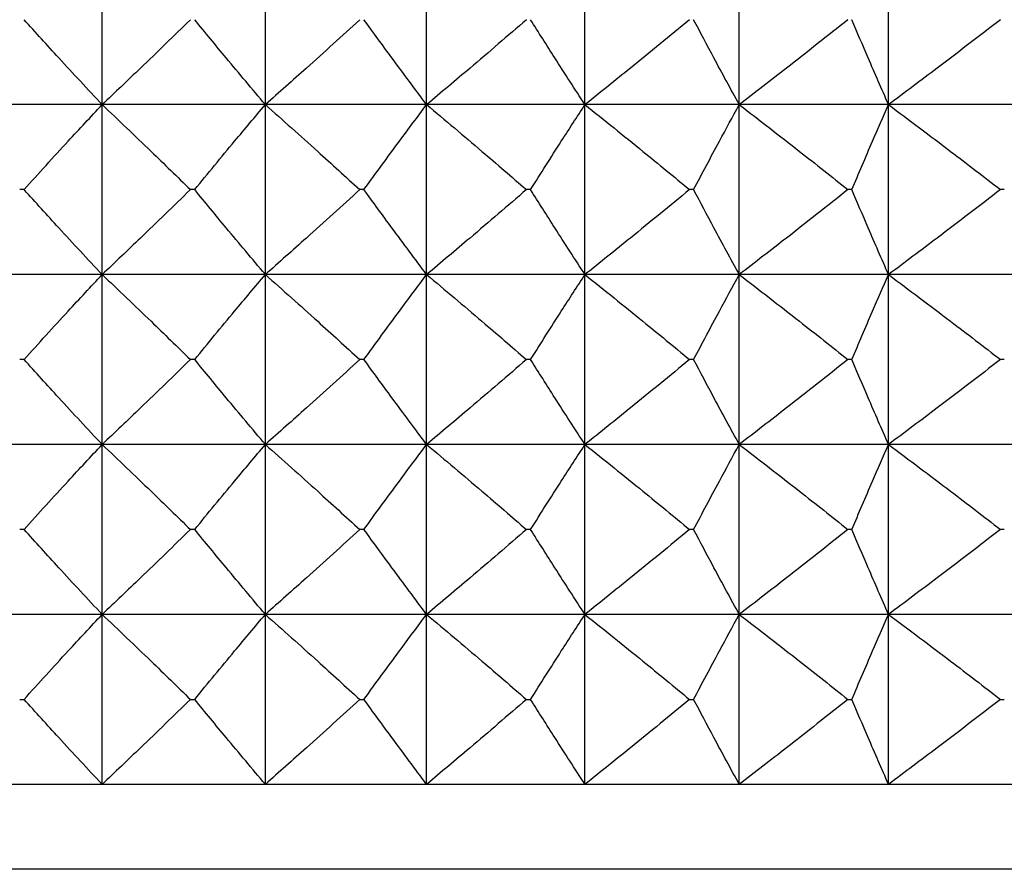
# Model space of a CAD drawing. Header units: millimetres. Extents: x 0 to 210, y 0 to 297.
# Tile 61 of 80: x 176.53 to 178.27, y 263.68 to 265.18. Entities that reach past the tile are written whole.
import ezdxf

# ---------------------------------------------------------------- set-up
doc = ezdxf.new("R2010")
doc.units = ezdxf.units.MM

msp = doc.modelspace()

# ---------------------------------------------------------------- linework, layer by layer
at = {"color": 7, "linetype": 'Continuous', "lineweight": 25}
for p, q in [((176.6774, 265.0273), (176.6774, 265.3273)), ((176.9655, 265.0273), (176.9655, 265.3273)), ((177.2502, 265.0273), (177.2502, 265.3273)), ((177.5297, 265.0273), (177.5297, 265.3273)), ((177.802, 265.0273), (177.802, 265.3273)), ((178.0655, 265.0273), (178.0655, 265.3273)), ((176.6774, 265.0273), (176.3878, 265.0273)), ((176.6774, 264.7273), (176.6774, 265.0273)), ((176.9655, 265.0273), (176.6774, 265.0273)), ((176.9655, 264.7273), (176.9655, 265.0273)), ((177.2502, 265.0273), (176.9655, 265.0273)), ((177.2502, 264.7273), (177.2502, 265.0273)), ((177.5297, 265.0273), (177.2502, 265.0273)), ((177.5297, 264.7273), (177.5297, 265.0273)), ((177.802, 265.0273), (177.5297, 265.0273)), ((177.802, 264.7273), (177.802, 265.0273)), ((178.0655, 265.0273), (177.802, 265.0273)), ((178.0655, 264.7273), (178.0655, 265.0273)), ((178.3182, 265.0273), (178.0655, 265.0273)), ((176.5396, 264.8773), (176.5319, 264.8773)), ((176.8408, 264.8773), (176.8332, 264.8773)), ((177.1395, 264.8773), (177.132, 264.8773)), ((177.4337, 264.8773), (177.4263, 264.8773)), ((177.7215, 264.8773), (177.7142, 264.8773)), ((178.0008, 264.8773), (177.9938, 264.8773)), ((178.2699, 264.8773), (178.2631, 264.8773)), ((176.6774, 264.7273), (176.3878, 264.7273)), ((176.6774, 264.4273), (176.6774, 264.7273)), ((176.9655, 264.7273), (176.6774, 264.7273)), ((176.9655, 264.4273), (176.9655, 264.7273)), ((177.2502, 264.7273), (176.9655, 264.7273)), ((177.2502, 264.4273), (177.2502, 264.7273)), ((177.5297, 264.7273), (177.2502, 264.7273)), ((177.5297, 264.4273), (177.5297, 264.7273)), ((177.802, 264.7273), (177.5297, 264.7273)), ((177.802, 264.4273), (177.802, 264.7273)), ((178.0655, 264.7273), (177.802, 264.7273)), ((178.0655, 264.4273), (178.0655, 264.7273)), ((178.3182, 264.7273), (178.0655, 264.7273)), ((176.5396, 264.5773), (176.5319, 264.5773)), ((176.8408, 264.5773), (176.8332, 264.5773)), ((177.1395, 264.5773), (177.132, 264.5773)), ((177.4337, 264.5773), (177.4263, 264.5773)), ((177.7215, 264.5773), (177.7142, 264.5773)), ((178.0008, 264.5773), (177.9938, 264.5773)), ((178.2699, 264.5773), (178.2631, 264.5773)), ((176.6774, 264.4273), (176.3878, 264.4273)), ((176.6774, 264.1273), (176.6774, 264.4273)), ((176.9655, 264.4273), (176.6774, 264.4273)), ((176.9655, 264.1273), (176.9655, 264.4273)), ((177.2502, 264.4273), (176.9655, 264.4273)), ((177.2502, 264.1273), (177.2502, 264.4273)), ((177.5297, 264.4273), (177.2502, 264.4273)), ((177.5297, 264.1273), (177.5297, 264.4273)), ((177.802, 264.4273), (177.5297, 264.4273)), ((177.802, 264.1273), (177.802, 264.4273)), ((178.0655, 264.4273), (177.802, 264.4273)), ((178.0655, 264.1273), (178.0655, 264.4273)), ((178.3182, 264.4273), (178.0655, 264.4273)), ((176.5396, 264.2773), (176.5319, 264.2773)), ((176.8408, 264.2773), (176.8332, 264.2773)), ((177.1395, 264.2773), (177.132, 264.2773)), ((177.4337, 264.2773), (177.4263, 264.2773)), ((177.7215, 264.2773), (177.7142, 264.2773)), ((178.0008, 264.2773), (177.9938, 264.2773)), ((178.2699, 264.2773), (178.2631, 264.2773)), ((176.6774, 264.1273), (176.3878, 264.1273)), ((176.6774, 263.8273), (176.6774, 264.1273)), ((176.9655, 264.1273), (176.6774, 264.1273)), ((176.9655, 263.8273), (176.9655, 264.1273)), ((177.2502, 264.1273), (176.9655, 264.1273)), ((177.2502, 263.8273), (177.2502, 264.1273)), ((177.5297, 264.1273), (177.2502, 264.1273)), ((177.5297, 263.8273), (177.5297, 264.1273)), ((177.802, 264.1273), (177.5297, 264.1273)), ((177.802, 263.8273), (177.802, 264.1273)), ((178.0655, 264.1273), (177.802, 264.1273)), ((178.0655, 263.8273), (178.0655, 264.1273)), ((178.3182, 264.1273), (178.0655, 264.1273)), ((176.5319, 263.9773), (176.5396, 263.9773)), ((176.8332, 263.9773), (176.8408, 263.9773)), ((177.132, 263.9773), (177.1395, 263.9773)), ((177.4263, 263.9773), (177.4337, 263.9773)), ((177.7142, 263.9773), (177.7215, 263.9773)), ((177.9938, 263.9773), (178.0008, 263.9773)), ((178.2631, 263.9773), (178.2699, 263.9773)), ((176.6774, 263.8273), (176.3878, 263.8273)), ((176.9655, 263.8273), (176.6774, 263.8273)), ((177.2502, 263.8273), (176.9655, 263.8273)), ((177.5297, 263.8273), (177.2502, 263.8273)), ((177.802, 263.8273), (177.5297, 263.8273)), ((178.0655, 263.8273), (177.802, 263.8273)), ((178.3182, 263.8273), (178.0655, 263.8273)), ((180.1603, 263.6773), (172.7603, 263.6773))]:
    msp.add_line(p, q, dxfattribs=at)
for points, knots in [([(176.6774, 265.0273), (176.6518, 265.0548), (176.6055, 265.1044), (176.56, 265.1548), (176.5396, 265.1773)], [0, 0, 0, 0, 0.552328, 1, 1, 1, 1]), ([(176.8332, 265.1773), (176.8039, 265.1487), (176.7523, 265.0984), (176.7, 265.0488), (176.6774, 265.0273)], [0, 0, 0, 0, 0.567371, 1, 1, 1, 1]), ([(176.9655, 265.0273), (176.9423, 265.0548), (176.9005, 265.1045), (176.8593, 265.1548), (176.8408, 265.1773)], [0, 0, 0, 0, 0.552096, 1, 1, 1, 1]), ([(177.132, 265.1773), (177.1007, 265.1487), (177.0455, 265.0983), (176.9897, 265.0488), (176.9655, 265.0273)], [0, 0, 0, 0, 0.567214, 1, 1, 1, 1]), ([(177.2502, 265.0273), (177.2297, 265.0548), (177.1924, 265.1045), (177.1559, 265.1548), (177.1395, 265.1773)], [0, 0, 0, 0, 0.551831, 1, 1, 1, 1]), ([(177.4263, 265.1773), (177.3932, 265.1487), (177.3349, 265.0983), (177.2758, 265.0488), (177.2502, 265.0273)], [0, 0, 0, 0, 0.5670832, 1, 1, 1, 1]), ([(177.5297, 265.0273), (177.5119, 265.0548), (177.4796, 265.1046), (177.4479, 265.1548), (177.4337, 265.1773)], [0, 0, 0, 0, 0.551538, 1, 1, 1, 1]), ([(177.7142, 265.1773), (177.6795, 265.1487), (177.6184, 265.0983), (177.5565, 265.0488), (177.5297, 265.0273)], [0, 0, 0, 0, 0.5669758, 1, 1, 1, 1]), ([(177.802, 265.0273), (177.7871, 265.0548), (177.7599, 265.1046), (177.7334, 265.1548), (177.7215, 265.1773)], [0, 0, 0, 0, 0.551225, 1, 1, 1, 1]), ([(177.9938, 265.1773), (177.9577, 265.1487), (177.8942, 265.0983), (177.8299, 265.0488), (177.802, 265.0273)], [0, 0, 0, 0, 0.566889, 1, 1, 1, 1]), ([(178.0655, 265.0273), (178.0534, 265.0548), (178.0316, 265.1047), (178.0103, 265.1548), (178.0008, 265.1773)], [0, 0, 0, 0, 0.550908, 1, 1, 1, 1]), ([(178.2631, 265.1773), (178.226, 265.1487), (178.1604, 265.0983), (178.0942, 265.0488), (178.0655, 265.0273)], [0, 0, 0, 0, 0.566822, 1, 1, 1, 1]), ([(176.5396, 264.8773), (176.5654, 264.9059), (176.611, 264.9562), (176.6574, 265.0058), (176.6774, 265.0273)], [0, 0, 0, 0, 0.567632, 1, 1, 1, 1]), ([(176.6774, 265.0273), (176.7063, 264.9999), (176.7585, 264.9502), (176.8101, 264.8998), (176.8332, 264.8773)], [0, 0, 0, 0, 0.552638, 1, 1, 1, 1]), ([(176.8408, 264.8773), (176.8642, 264.9059), (176.9054, 264.9561), (176.9474, 265.0058), (176.9655, 265.0273)], [0, 0, 0, 0, 0.5678631, 1, 1, 1, 1]), ([(176.9655, 265.0273), (176.9963, 264.9999), (177.0522, 264.9503), (177.1073, 264.8998), (177.132, 264.8773)], [0, 0, 0, 0, 0.552793, 1, 1, 1, 1]), ([(177.1395, 264.8773), (177.1603, 264.9058), (177.1969, 264.9561), (177.2341, 265.0058), (177.2502, 265.0273)], [0, 0, 0, 0, 0.5681263, 1, 1, 1, 1]), ([(177.2502, 265.0273), (177.2828, 264.9999), (177.3419, 264.9503), (177.4002, 264.8998), (177.4263, 264.8773)], [0, 0, 0, 0, 0.552922, 1, 1, 1, 1]), ([(177.4337, 264.8773), (177.4517, 264.9058), (177.4834, 264.956), (177.5157, 265.0058), (177.5297, 265.0273)], [0, 0, 0, 0, 0.568418, 1, 1, 1, 1]), ([(177.5297, 265.0273), (177.5639, 264.9999), (177.6257, 264.9503), (177.6869, 264.8998), (177.7142, 264.8773)], [0, 0, 0, 0, 0.553028, 1, 1, 1, 1]), ([(177.7215, 264.8773), (177.7366, 264.9058), (177.7631, 264.956), (177.7903, 265.0058), (177.802, 265.0273)], [0, 0, 0, 0, 0.56873, 1, 1, 1, 1]), ([(177.802, 265.0273), (177.8376, 264.9999), (177.9018, 264.9503), (177.9654, 264.8998), (177.9938, 264.8773)], [0, 0, 0, 0, 0.553113, 1, 1, 1, 1]), ([(178.0008, 264.8773), (178.0129, 264.9058), (178.0342, 264.9559), (178.0561, 265.0058), (178.0655, 265.0273)], [0, 0, 0, 0, 0.5690456, 1, 1, 1, 1]), ([(178.0655, 265.0273), (178.1021, 264.9999), (178.1683, 264.9503), (178.2339, 264.8999), (178.2631, 264.8773)], [0, 0, 0, 0, 0.553179, 1, 1, 1, 1]), ([(176.6774, 264.7273), (176.6518, 264.7547), (176.6055, 264.8044), (176.56, 264.8548), (176.5396, 264.8773)], [0, 0, 0, 0, 0.552328, 1, 1, 1, 1]), ([(176.8332, 264.8773), (176.8039, 264.8487), (176.7523, 264.7984), (176.7, 264.7488), (176.6774, 264.7273)], [0, 0, 0, 0, 0.567324, 1, 1, 1, 1]), ([(176.9655, 264.7273), (176.9423, 264.7548), (176.9005, 264.8045), (176.8593, 264.8548), (176.8408, 264.8773)], [0, 0, 0, 0, 0.552096, 1, 1, 1, 1]), ([(177.132, 264.8773), (177.1007, 264.8487), (177.0455, 264.7984), (176.9897, 264.7488), (176.9655, 264.7273)], [0, 0, 0, 0, 0.5671697, 1, 1, 1, 1]), ([(177.2502, 264.7273), (177.2297, 264.7548), (177.1924, 264.8045), (177.1559, 264.8548), (177.1395, 264.8773)], [0, 0, 0, 0, 0.551831, 1, 1, 1, 1]), ([(177.4263, 264.8773), (177.3932, 264.8487), (177.3348, 264.7983), (177.2758, 264.7488), (177.2502, 264.7273)], [0, 0, 0, 0, 0.567042, 1, 1, 1, 1]), ([(177.5297, 264.7273), (177.5119, 264.7548), (177.4796, 264.8046), (177.4479, 264.8548), (177.4337, 264.8773)], [0, 0, 0, 0, 0.551538, 1, 1, 1, 1]), ([(177.7142, 264.8773), (177.6795, 264.8487), (177.6184, 264.7983), (177.5565, 264.7488), (177.5297, 264.7273)], [0, 0, 0, 0, 0.566936, 1, 1, 1, 1]), ([(177.802, 264.7273), (177.7871, 264.7548), (177.7599, 264.8046), (177.7334, 264.8548), (177.7215, 264.8773)], [0, 0, 0, 0, 0.551225, 1, 1, 1, 1]), ([(177.9938, 264.8773), (177.9577, 264.8487), (177.8942, 264.7983), (177.8299, 264.7488), (177.802, 264.7273)], [0, 0, 0, 0, 0.566852, 1, 1, 1, 1]), ([(178.0655, 264.7273), (178.0534, 264.7548), (178.0316, 264.8047), (178.0103, 264.8548), (178.0008, 264.8773)], [0, 0, 0, 0, 0.550908, 1, 1, 1, 1]), ([(178.2631, 264.8773), (178.226, 264.8487), (178.1604, 264.7983), (178.0942, 264.7488), (178.0655, 264.7273)], [0, 0, 0, 0, 0.566785, 1, 1, 1, 1]), ([(176.5396, 264.5773), (176.5654, 264.6059), (176.611, 264.6562), (176.6574, 264.7058), (176.6774, 264.7273)], [0, 0, 0, 0, 0.5676085, 1, 1, 1, 1]), ([(176.6774, 264.7273), (176.7063, 264.6999), (176.7585, 264.6502), (176.8101, 264.5998), (176.8332, 264.5773)], [0, 0, 0, 0, 0.552617, 1, 1, 1, 1]), ([(176.8408, 264.5773), (176.8642, 264.6059), (176.9054, 264.6561), (176.9474, 264.7058), (176.9655, 264.7273)], [0, 0, 0, 0, 0.5678376, 1, 1, 1, 1]), ([(176.9655, 264.7273), (176.9963, 264.6999), (177.0522, 264.6503), (177.1073, 264.5999), (177.132, 264.5773)], [0, 0, 0, 0, 0.5527732, 1, 1, 1, 1]), ([(177.1395, 264.5773), (177.1603, 264.6058), (177.1969, 264.6561), (177.2341, 264.7058), (177.2502, 264.7273)], [0, 0, 0, 0, 0.5680984, 1, 1, 1, 1]), ([(177.2502, 264.7273), (177.2828, 264.6999), (177.3419, 264.6503), (177.4002, 264.5999), (177.4263, 264.5773)], [0, 0, 0, 0, 0.5529034, 1, 1, 1, 1]), ([(177.4337, 264.5773), (177.4517, 264.6058), (177.4834, 264.656), (177.5157, 264.7058), (177.5297, 264.7273)], [0, 0, 0, 0, 0.568388, 1, 1, 1, 1]), ([(177.5297, 264.7273), (177.5639, 264.6999), (177.6257, 264.6503), (177.6869, 264.5999), (177.7142, 264.5773)], [0, 0, 0, 0, 0.55301, 1, 1, 1, 1]), ([(177.7215, 264.5773), (177.7366, 264.6058), (177.7631, 264.656), (177.7903, 264.7058), (177.802, 264.7273)], [0, 0, 0, 0, 0.5686967, 1, 1, 1, 1]), ([(177.802, 264.7273), (177.8376, 264.6999), (177.9018, 264.6503), (177.9654, 264.5999), (177.9938, 264.5773)], [0, 0, 0, 0, 0.553096, 1, 1, 1, 1]), ([(178.0008, 264.5773), (178.0129, 264.6058), (178.0342, 264.6559), (178.0561, 264.7058), (178.0655, 264.7273)], [0, 0, 0, 0, 0.569009, 1, 1, 1, 1]), ([(178.0655, 264.7273), (178.1021, 264.6999), (178.1683, 264.6503), (178.2339, 264.5999), (178.2631, 264.5773)], [0, 0, 0, 0, 0.5531633, 1, 1, 1, 1]), ([(176.6774, 264.4273), (176.6518, 264.4547), (176.6055, 264.5044), (176.56, 264.5548), (176.5396, 264.5773)], [0, 0, 0, 0, 0.552352, 1, 1, 1, 1]), ([(176.8332, 264.5773), (176.8039, 264.5487), (176.7523, 264.4984), (176.7, 264.4488), (176.6774, 264.4273)], [0, 0, 0, 0, 0.567344, 1, 1, 1, 1]), ([(176.9655, 264.4273), (176.9423, 264.4548), (176.9005, 264.5045), (176.8593, 264.5548), (176.8408, 264.5773)], [0, 0, 0, 0, 0.552122, 1, 1, 1, 1]), ([(177.132, 264.5773), (177.1007, 264.5487), (177.0455, 264.4984), (176.9897, 264.4488), (176.9655, 264.4273)], [0, 0, 0, 0, 0.567189, 1, 1, 1, 1]), ([(177.2502, 264.4273), (177.2297, 264.4548), (177.1924, 264.5045), (177.1559, 264.5548), (177.1395, 264.5773)], [0, 0, 0, 0, 0.55186, 1, 1, 1, 1]), ([(177.4263, 264.5773), (177.3932, 264.5487), (177.3349, 264.4983), (177.2758, 264.4488), (177.2502, 264.4273)], [0, 0, 0, 0, 0.5670597, 1, 1, 1, 1]), ([(177.5297, 264.4273), (177.5119, 264.4548), (177.4796, 264.5046), (177.4479, 264.5548), (177.4337, 264.5773)], [0, 0, 0, 0, 0.5515697, 1, 1, 1, 1]), ([(177.7142, 264.5773), (177.6795, 264.5487), (177.6184, 264.4983), (177.5565, 264.4488), (177.5297, 264.4273)], [0, 0, 0, 0, 0.566954, 1, 1, 1, 1]), ([(177.802, 264.4273), (177.7871, 264.4548), (177.7599, 264.5046), (177.7334, 264.5548), (177.7215, 264.5773)], [0, 0, 0, 0, 0.55126, 1, 1, 1, 1]), ([(177.9938, 264.5773), (177.9577, 264.5487), (177.8942, 264.4983), (177.8299, 264.4488), (177.802, 264.4273)], [0, 0, 0, 0, 0.566868, 1, 1, 1, 1]), ([(178.0655, 264.4273), (178.0534, 264.4548), (178.0316, 264.5047), (178.0103, 264.5548), (178.0008, 264.5773)], [0, 0, 0, 0, 0.550946, 1, 1, 1, 1]), ([(178.2631, 264.5773), (178.226, 264.5487), (178.1604, 264.4983), (178.0942, 264.4488), (178.0655, 264.4273)], [0, 0, 0, 0, 0.566801, 1, 1, 1, 1]), ([(176.5396, 264.2773), (176.5654, 264.3059), (176.611, 264.3562), (176.6574, 264.4058), (176.6774, 264.4273)], [0, 0, 0, 0, 0.567662, 1, 1, 1, 1]), ([(176.6774, 264.4273), (176.7063, 264.3999), (176.7585, 264.3502), (176.8101, 264.2998), (176.8332, 264.2773)], [0, 0, 0, 0, 0.552617, 1, 1, 1, 1]), ([(176.8408, 264.2773), (176.8642, 264.3059), (176.9054, 264.3561), (176.9474, 264.4058), (176.9655, 264.4273)], [0, 0, 0, 0, 0.567896, 1, 1, 1, 1]), ([(176.9655, 264.4273), (176.9963, 264.3999), (177.0522, 264.3503), (177.1073, 264.2998), (177.132, 264.2773)], [0, 0, 0, 0, 0.5527732, 1, 1, 1, 1]), ([(177.1395, 264.2773), (177.1603, 264.3059), (177.1969, 264.3561), (177.2341, 264.4058), (177.2502, 264.4273)], [0, 0, 0, 0, 0.5681627, 1, 1, 1, 1]), ([(177.2502, 264.4273), (177.2828, 264.3999), (177.3419, 264.3503), (177.4002, 264.2999), (177.4263, 264.2773)], [0, 0, 0, 0, 0.5529034, 1, 1, 1, 1]), ([(177.4337, 264.2773), (177.4517, 264.3058), (177.4834, 264.356), (177.5157, 264.4058), (177.5297, 264.4273)], [0, 0, 0, 0, 0.5684579, 1, 1, 1, 1]), ([(177.5297, 264.4273), (177.5639, 264.3999), (177.6257, 264.3503), (177.6869, 264.2999), (177.7142, 264.2773)], [0, 0, 0, 0, 0.55301, 1, 1, 1, 1]), ([(177.7215, 264.2773), (177.7366, 264.3058), (177.7631, 264.356), (177.7903, 264.4058), (177.802, 264.4273)], [0, 0, 0, 0, 0.568774, 1, 1, 1, 1]), ([(177.802, 264.4273), (177.8376, 264.3999), (177.9018, 264.3503), (177.9654, 264.2999), (177.9938, 264.2773)], [0, 0, 0, 0, 0.553096, 1, 1, 1, 1]), ([(178.0008, 264.2773), (178.0129, 264.3058), (178.0342, 264.3559), (178.0561, 264.4058), (178.0655, 264.4273)], [0, 0, 0, 0, 0.569093, 1, 1, 1, 1]), ([(178.0655, 264.4273), (178.1021, 264.3999), (178.1683, 264.3503), (178.2339, 264.2999), (178.2631, 264.2773)], [0, 0, 0, 0, 0.5531633, 1, 1, 1, 1]), ([(176.6774, 264.1273), (176.6518, 264.1547), (176.6055, 264.2044), (176.56, 264.2548), (176.5396, 264.2773)], [0, 0, 0, 0, 0.552328, 1, 1, 1, 1]), ([(176.8332, 264.2773), (176.8039, 264.2487), (176.7523, 264.1984), (176.7, 264.1488), (176.6774, 264.1273)], [0, 0, 0, 0, 0.567371, 1, 1, 1, 1]), ([(176.9655, 264.1273), (176.9423, 264.1548), (176.9005, 264.2045), (176.8593, 264.2548), (176.8408, 264.2773)], [0, 0, 0, 0, 0.552096, 1, 1, 1, 1]), ([(177.132, 264.2773), (177.1007, 264.2487), (177.0455, 264.1983), (176.9897, 264.1488), (176.9655, 264.1273)], [0, 0, 0, 0, 0.567214, 1, 1, 1, 1]), ([(177.2502, 264.1273), (177.2297, 264.1548), (177.1924, 264.2045), (177.1559, 264.2548), (177.1395, 264.2773)], [0, 0, 0, 0, 0.551831, 1, 1, 1, 1]), ([(177.4263, 264.2773), (177.3932, 264.2487), (177.3349, 264.1983), (177.2758, 264.1488), (177.2502, 264.1273)], [0, 0, 0, 0, 0.5670832, 1, 1, 1, 1]), ([(177.5297, 264.1273), (177.5119, 264.1548), (177.4796, 264.2046), (177.4479, 264.2548), (177.4337, 264.2773)], [0, 0, 0, 0, 0.551538, 1, 1, 1, 1]), ([(177.7142, 264.2773), (177.6795, 264.2487), (177.6184, 264.1983), (177.5565, 264.1488), (177.5297, 264.1273)], [0, 0, 0, 0, 0.5669758, 1, 1, 1, 1]), ([(177.802, 264.1273), (177.7871, 264.1548), (177.7599, 264.2046), (177.7334, 264.2548), (177.7215, 264.2773)], [0, 0, 0, 0, 0.551225, 1, 1, 1, 1]), ([(177.9938, 264.2773), (177.9577, 264.2487), (177.8942, 264.1983), (177.8299, 264.1488), (177.802, 264.1273)], [0, 0, 0, 0, 0.566889, 1, 1, 1, 1]), ([(178.0655, 264.1273), (178.0534, 264.1548), (178.0316, 264.2047), (178.0103, 264.2548), (178.0008, 264.2773)], [0, 0, 0, 0, 0.550908, 1, 1, 1, 1]), ([(178.2631, 264.2773), (178.226, 264.2487), (178.1604, 264.1983), (178.0942, 264.1488), (178.0655, 264.1273)], [0, 0, 0, 0, 0.566822, 1, 1, 1, 1]), ([(176.5396, 263.9773), (176.5654, 264.0059), (176.611, 264.0562), (176.6574, 264.1058), (176.6774, 264.1273)], [0, 0, 0, 0, 0.567632, 1, 1, 1, 1]), ([(176.6774, 264.1273), (176.7063, 264.0999), (176.7585, 264.0502), (176.8101, 263.9998), (176.8332, 263.9773)], [0, 0, 0, 0, 0.552638, 1, 1, 1, 1]), ([(176.8408, 263.9773), (176.8642, 264.0059), (176.9054, 264.0561), (176.9474, 264.1058), (176.9655, 264.1273)], [0, 0, 0, 0, 0.5678631, 1, 1, 1, 1]), ([(176.9655, 264.1273), (176.9963, 264.0999), (177.0522, 264.0503), (177.1073, 263.9998), (177.132, 263.9773)], [0, 0, 0, 0, 0.552793, 1, 1, 1, 1]), ([(177.1395, 263.9773), (177.1603, 264.0058), (177.1969, 264.0561), (177.2341, 264.1058), (177.2502, 264.1273)], [0, 0, 0, 0, 0.5681263, 1, 1, 1, 1]), ([(177.2502, 264.1273), (177.2828, 264.0999), (177.3419, 264.0503), (177.4002, 263.9998), (177.4263, 263.9773)], [0, 0, 0, 0, 0.552922, 1, 1, 1, 1]), ([(177.4337, 263.9773), (177.4517, 264.0058), (177.4834, 264.056), (177.5157, 264.1058), (177.5297, 264.1273)], [0, 0, 0, 0, 0.568418, 1, 1, 1, 1]), ([(177.5297, 264.1273), (177.5639, 264.0999), (177.6257, 264.0503), (177.6869, 263.9998), (177.7142, 263.9773)], [0, 0, 0, 0, 0.553028, 1, 1, 1, 1]), ([(177.7215, 263.9773), (177.7366, 264.0058), (177.7631, 264.056), (177.7903, 264.1058), (177.802, 264.1273)], [0, 0, 0, 0, 0.56873, 1, 1, 1, 1]), ([(177.802, 264.1273), (177.8376, 264.0999), (177.9018, 264.0503), (177.9654, 263.9998), (177.9938, 263.9773)], [0, 0, 0, 0, 0.553113, 1, 1, 1, 1]), ([(178.0008, 263.9773), (178.0129, 264.0058), (178.0342, 264.0559), (178.0561, 264.1058), (178.0655, 264.1273)], [0, 0, 0, 0, 0.5690456, 1, 1, 1, 1]), ([(178.0655, 264.1273), (178.1021, 264.0999), (178.1683, 264.0503), (178.2339, 263.9998), (178.2631, 263.9773)], [0, 0, 0, 0, 0.553179, 1, 1, 1, 1]), ([(176.6774, 263.8273), (176.6518, 263.8547), (176.6055, 263.9044), (176.56, 263.9548), (176.5396, 263.9773)], [0, 0, 0, 0, 0.552328, 1, 1, 1, 1]), ([(176.8332, 263.9773), (176.8039, 263.9487), (176.7523, 263.8984), (176.7, 263.8488), (176.6774, 263.8273)], [0, 0, 0, 0, 0.567324, 1, 1, 1, 1]), ([(176.9655, 263.8273), (176.9423, 263.8548), (176.9005, 263.9045), (176.8593, 263.9548), (176.8408, 263.9773)], [0, 0, 0, 0, 0.552096, 1, 1, 1, 1]), ([(177.132, 263.9773), (177.1007, 263.9487), (177.0455, 263.8984), (176.9897, 263.8488), (176.9655, 263.8273)], [0, 0, 0, 0, 0.5671697, 1, 1, 1, 1]), ([(177.2502, 263.8273), (177.2297, 263.8548), (177.1924, 263.9045), (177.1559, 263.9548), (177.1395, 263.9773)], [0, 0, 0, 0, 0.551831, 1, 1, 1, 1]), ([(177.4263, 263.9773), (177.3932, 263.9487), (177.3348, 263.8983), (177.2758, 263.8488), (177.2502, 263.8273)], [0, 0, 0, 0, 0.567042, 1, 1, 1, 1]), ([(177.5297, 263.8273), (177.5119, 263.8548), (177.4796, 263.9046), (177.4479, 263.9548), (177.4337, 263.9773)], [0, 0, 0, 0, 0.551538, 1, 1, 1, 1]), ([(177.7142, 263.9773), (177.6795, 263.9487), (177.6184, 263.8983), (177.5565, 263.8488), (177.5297, 263.8273)], [0, 0, 0, 0, 0.566936, 1, 1, 1, 1]), ([(177.802, 263.8273), (177.7871, 263.8548), (177.7599, 263.9046), (177.7334, 263.9548), (177.7215, 263.9773)], [0, 0, 0, 0, 0.551225, 1, 1, 1, 1]), ([(177.9938, 263.9773), (177.9577, 263.9487), (177.8942, 263.8983), (177.8299, 263.8488), (177.802, 263.8273)], [0, 0, 0, 0, 0.566852, 1, 1, 1, 1]), ([(178.0655, 263.8273), (178.0534, 263.8548), (178.0316, 263.9047), (178.0103, 263.9548), (178.0008, 263.9773)], [0, 0, 0, 0, 0.550908, 1, 1, 1, 1]), ([(178.2631, 263.9773), (178.226, 263.9487), (178.1604, 263.8983), (178.0942, 263.8488), (178.0655, 263.8273)], [0, 0, 0, 0, 0.566785, 1, 1, 1, 1])]:
    msp.add_open_spline(points, degree=3, knots=knots, dxfattribs=at)

doc.saveas('drawing.dxf')
